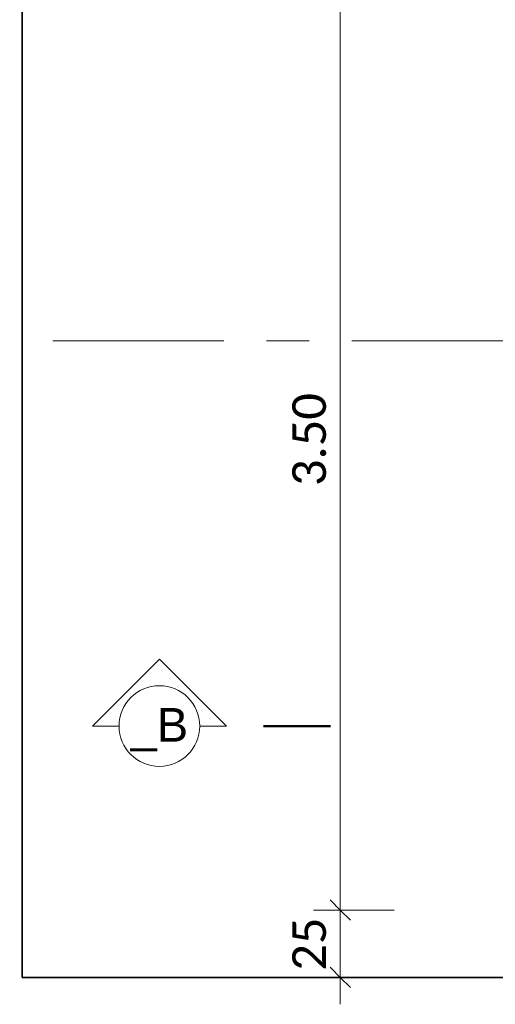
# Model space of a CAD drawing. Header units: metres. Extents: x -3 to 135, y -4 to 27.
# Tile 17 of 81: x 0.55 to 2.32, y 16.3 to 19.96. Entities that reach past the tile are written whole.
import ezdxf

# ---------------------------------------------------------------- set-up
doc = ezdxf.new("R2010")
doc.units = ezdxf.units.M
doc.linetypes.add('Achse', pattern=[0.5, 0.25, -0.125, 0, -0.125])
doc.linetypes.add('Rasterlinie', pattern=[1.11125, 0.635, -0.15875, 0.15875, -0.15875])
for name, color, linetype, lineweight in [('A-ANNO-DIMS', 211, 'Continuous', 9), ('A-ANNO-DIMS-50', 211, 'Continuous', 9), ('G-ANNO-SYMB', 111, 'Continuous', 9), ('S-FNDN', 32, 'Continuous', 35), ('S-GRID', 1, 'Continuous', 9)]:
    doc.layers.add(name, color=color, linetype=linetype, lineweight=lineweight)
doc.styles.add('Arial', font='arial.ttf', dxfattribs={"height": 0.125})
doc.styles.add('Calibri_1', font='calibri.ttf', dxfattribs={"height": 0.125})
doc.dimstyles.new('DIM25', dxfattribs={"dimscale": 0.3048, "dimtxt": 0.147169, "dimasz": 0.246063, "dimexe": 0.328084, "dimexo": 0.0625, "dimgap": 0.016404, "dimtad": 1, "dimrnd": 0.001, "dimzin": 0, "dimdsep": 46, "dimtxsty": 'Calibri_1', "dimblk1": 'OBLIQUE', "dimblk2": 'OBLIQUE', "dimsah": 1, "dimcen": 0.09, "dimdle": 0.328084, "dimadec": 0, "dimazin": 0, "dimtfac": 1, "dimtdec": 4, "dimtix": 1, "dimtmove": 0, "dimatfit": 3, "dimfxl": 0.656168, "dimfxlon": 1, "dimtvp": 1, "dimtolj": 1, "dimtzin": 0, "dimlwd": 18, "dimlwe": 18, "dimarcsym": 2})
doc.dimstyles.new('DIM25_1', dxfattribs={"dimscale": 0.3048, "dimtxt": 0.147169, "dimasz": 0.246063, "dimexe": 0.328084, "dimexo": 0.0625, "dimgap": 0.016404, "dimtad": 1, "dimdec": 1, "dimlfac": 100, "dimrnd": 0.1, "dimdsep": 46, "dimtxsty": 'Calibri_1', "dimblk1": 'OBLIQUE', "dimblk2": 'OBLIQUE', "dimsah": 1, "dimcen": 0.09, "dimdle": 0.328084, "dimadec": 0, "dimazin": 0, "dimtfac": 1, "dimtdec": 4, "dimtix": 1, "dimtmove": 0, "dimatfit": 3, "dimfxl": 0.656168, "dimfxlon": 1, "dimtvp": 1, "dimtolj": 1, "dimtzin": 0, "dimlwd": 18, "dimlwe": 18, "dimarcsym": 2})

# ---------------------------------------------------------------- blocks, each defined once
blk = doc.blocks.new('Schnitt - Name-110489-Fundamente Draufsicht')
at = {"layer": 'G-ANNO-SYMB'}
for p, q in [((-0.007723, 0.004977), (-0.0127, 0)), ((-0.002745, 0), (-0.007723, 0.004977)), ((-0.010733, 0), (-0.0127, 0)), ((-0.0127, 0), (-0.010733, 0)), ((-0.004733, 0), (-0.002745, 0)), ((-0.004733, 0), (-0.002745, 0))]:
    blk.add_line(p, q, dxfattribs=at)
for start, end in [(360, 180), (0, 180), (180, 360)]:
    blk.add_arc((-0.007733, 0), 0.003, start, end, dxfattribs=at)
blk = doc.blocks.new('DIMBLOCK96-Fundamente Draufsicht')
at = {"layer": 'A-ANNO-DIMS-50', "lineweight": 35}
for p, q in [((1.7463, 16.6493), (1.7088, 16.6868)), ((1.7463, 16.6493), (1.7838, 16.6118)), ((1.7463, 16.3993), (1.7088, 16.4368)), ((1.7463, 16.3993), (1.7838, 16.3618))]:
    blk.add_line(p, q, dxfattribs=at)
at = {"layer": 'A-ANNO-DIMS-50', "lineweight": 18}
for p, q in [((1.7463, 16.6493), (1.6463, 16.6493)), ((1.7463, 16.2993), (1.7463, 16.6493)), ((1.7463, 16.6493), (1.9463, 16.6493)), ((1.7463, 16.3993), (1.5463, 16.3993)), ((1.7463, 16.3993), (1.8463, 16.3993))]:
    blk.add_line(p, q, dxfattribs=at)
at = {"layer": 'A-ANNO-DIMS-50', "color": 0, "lineweight": 18, "insert": (1.568, 16.4242), "char_height": 0.125, "width": 0.240167, "attachment_point": 1, "rotation": 90, "line_spacing_factor": 1.158048, "style": 'Calibri_1'}
blk.add_mtext('25', dxfattribs=at)
blk = doc.blocks.new('_Oblique')
at = {"color": 0, "linetype": 'ByBlock', "lineweight": -2}
blk.add_line((-0.5, -0.5), (0.5, 0.5), dxfattribs=at)
blk = doc.blocks.new('DIMBLOCK97-Fundamente Draufsicht')
at = {"layer": 'A-ANNO-DIMS-50', "lineweight": 35}
for p, q in [((1.7463, 20.1493), (1.7088, 20.1868)), ((1.7463, 20.1493), (1.7838, 20.1118)), ((1.7463, 16.6493), (1.7088, 16.6868)), ((1.7463, 16.6493), (1.7838, 16.6118))]:
    blk.add_line(p, q, dxfattribs=at)
at = {"layer": 'A-ANNO-DIMS-50', "lineweight": 18}
for p, q in [((1.7463, 20.1493), (1.6463, 20.1493)), ((1.7463, 16.6493), (1.7463, 20.1493)), ((1.7463, 20.1493), (1.9463, 20.1493)), ((1.7463, 16.6493), (1.6463, 16.6493)), ((1.7463, 16.6493), (1.9463, 16.6493))]:
    blk.add_line(p, q, dxfattribs=at)
at = {"layer": 'A-ANNO-DIMS-50', "color": 0, "lineweight": 18, "insert": (1.568, 18.2242), "char_height": 0.125, "width": 0.420292, "attachment_point": 1, "rotation": 90, "line_spacing_factor": 1.158048, "style": 'Calibri_1'}
blk.add_mtext('3.50', dxfattribs=at)

msp = doc.modelspace()

# ---------------------------------------------------------------- linework, layer by layer
at = {"layer": 'G-ANNO-SYMB', "linetype": 'Achse', "lineweight": 50}
msp.add_line((1.4606, 17.3328), (1.7142, 17.3328), dxfattribs=at)
at = {"layer": 'S-FNDN'}
for p, q in [((0.5635, 16.3993), (0.5635, 20.3993)), ((2.5435, 16.3993), (0.5635, 16.3993))]:
    msp.add_line(p, q, dxfattribs=at)
at = {"layer": 'S-GRID', "linetype": 'Rasterlinie'}
msp.add_line((-2.6557, 18.7637), (47.2152, 18.7637), dxfattribs=at)

# ---------------------------------------------------------------- block references
at = {"layer": 'G-ANNO-SYMB', "xscale": 49.99999999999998, "yscale": 49.99999999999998, "zscale": 49.99999999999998}
msp.add_blockref('Schnitt - Name-110489-Fundamente Draufsicht', (1.4606, 17.3328), dxfattribs=at)

# ---------------------------------------------------------------- texts
at = {"layer": 'G-ANNO-SYMB', "insert": (0.9675, 17.3997), "char_height": 0.125, "width": 0.25654, "attachment_point": 1, "style": 'Arial'}
msp.add_mtext('_B', dxfattribs=at)

# ---------------------------------------------------------------- dimensions: what is measured, and where the dimension line sits
at = {"layer": 'A-ANNO-DIMS', "lineweight": 18}
for base, p1, p2, dimstyle, override, picture, middle in [((1.7463, 20.1493), (1.9463, 16.6493), (1.9463, 20.1493), 'DIM25', {"dimpost": '<>', "dimfxl": 3.5}, 'DIMBLOCK97-Fundamente Draufsicht', (1.6773, 18.3993)), ((1.7463, 16.6493), (1.5463, 16.3993), (1.9463, 16.6493), 'DIM25_1', {"dimpost": '<>', "dimfxl": 0.471699}, 'DIMBLOCK96-Fundamente Draufsicht', (1.6773, 16.5243))]:
    dim = msp.add_linear_dim(base=base, p1=p1, p2=p2, angle=90, dimstyle=dimstyle, override=override, dxfattribs=at)
    dim.commit()
    dim.dimension.update_dxf_attribs({"geometry": picture, "text_midpoint": middle})

doc.saveas('drawing.dxf')
